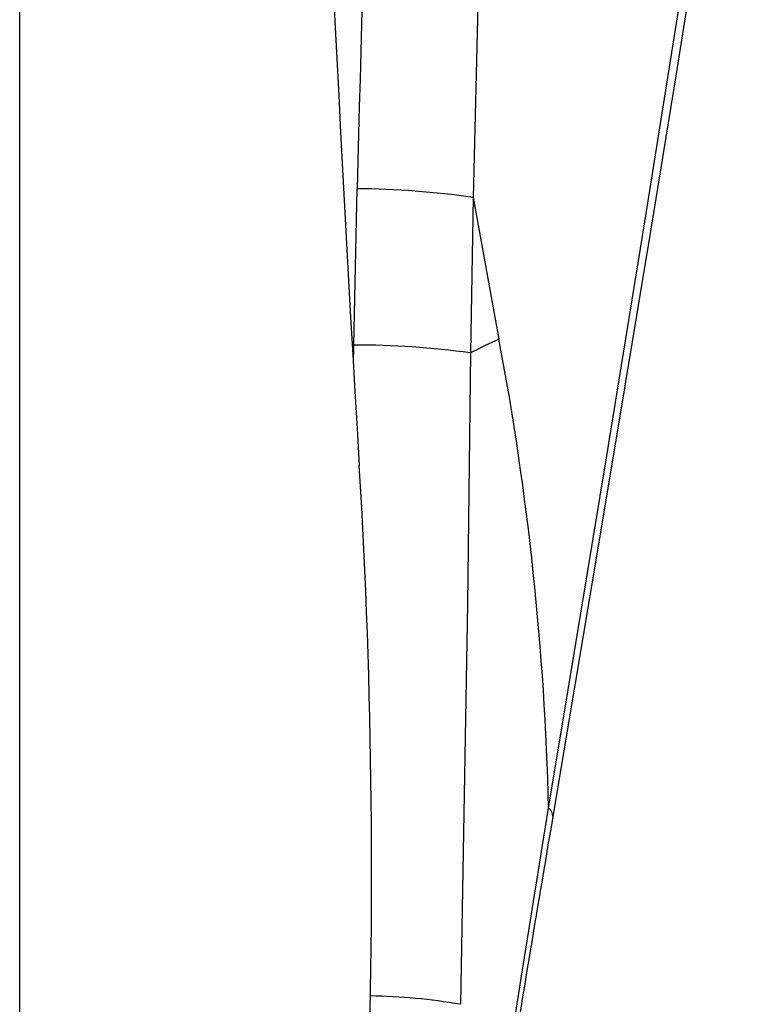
# Model space of a CAD drawing. Header units: millimetres. Extents: x 4906.17 to 4907.31, y 4759.5 to 4761.8.
# Tile 9 of 39: x 4906.44 to 4906.53, y 4760.31 to 4760.43. Entities that reach past the tile are written whole.
import ezdxf

# ---------------------------------------------------------------- set-up
doc = ezdxf.new("R2010")
doc.units = ezdxf.units.MM
doc.layers.add('SANINDUSA', color=3, linetype='Continuous')

msp = doc.modelspace()

# ---------------------------------------------------------------- linework, layer by layer
at = {"layer": 'SANINDUSA'}
for p, q in [((4906.438822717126, 4760.249364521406), (4906.438822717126, 4760.669430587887)), ((4906.47871241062, 4760.38854537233), (4906.479112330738, 4760.407196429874)), ((4906.492948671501, 4760.406150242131), (4906.492627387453, 4760.387597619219)), ((4906.492948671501, 4760.406150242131), (4906.496033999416, 4760.389238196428)), ((4906.478679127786, 4760.386322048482), (4906.47871241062, 4760.38854537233))]:
    msp.add_line(p, q, dxfattribs=at)
at = {"layer": 'SANINDUSA', "flags": 128}
for points in [[(4906.501957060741, 4760.333255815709), (4906.504246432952, 4760.347129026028), (4906.508854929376, 4760.375078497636), (4906.513446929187, 4760.403263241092), (4906.517969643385, 4760.431734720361), (4906.522353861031, 4760.460434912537), (4906.526537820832, 4760.489343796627), (4906.530459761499, 4760.51844135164), (4906.534470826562, 4760.551258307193), (4906.538004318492, 4760.584285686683)], [(4906.502467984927, 4760.332018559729), (4906.505139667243, 4760.347952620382), (4906.508161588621, 4760.365980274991), (4906.511188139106, 4760.384133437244), (4906.514198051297, 4760.402378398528), (4906.517170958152, 4760.420685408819), (4906.520087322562, 4760.439027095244), (4906.522928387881, 4760.457377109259), (4906.525676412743, 4760.475710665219), (4906.528314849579, 4760.494004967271), (4906.530828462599, 4760.512239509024), (4906.533203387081, 4760.530396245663), (4906.535427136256, 4760.548459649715), (4906.53748856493, 4760.566416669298), (4906.539301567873, 4760.583536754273)], [(4906.492627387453, 4760.387597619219), (4906.492283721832, 4760.357653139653), (4906.491428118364, 4760.309837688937)], [(4906.496575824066, 4760.299465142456), (4906.498739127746, 4760.313202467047), (4906.501957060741, 4760.333255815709)]]:
    msp.add_lwpolyline(points, dxfattribs=at)
at = {"layer": 'SANINDUSA'}
for centre, radius, start, end in [((4911.163140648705, 4760.657115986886), 4.692317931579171, 180, 183.4571104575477), ((4906.47851103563, 4760.307224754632), 0.09997348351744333, 81.69661549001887, 89.65538983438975), ((4906.532546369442, 4760.30906414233), 0.08809672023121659, 114.4851741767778, 116.9444717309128), ((4906.156505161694, 4760.325010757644), 0.3455502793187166, 1.367244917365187, 10.71186093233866), ((4906.479035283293, 4760.290661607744), 0.09788429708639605, 82.01817985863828, 90.18899124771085), ((4905.67084364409, 4760.325319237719), 0.8099920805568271, 352.1184604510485, 3.457110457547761), ((4906.501100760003, 4760.332155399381), 0.001394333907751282, 354.075287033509, 52.11134877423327), ((4909.428728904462, 4759.831356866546), 2.968823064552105, 170.2911496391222, 170.9506561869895), ((4906.479733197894, 4760.242190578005), 0.06865058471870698, 80.19158212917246, 89.18790692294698)]:
    msp.add_arc(centre, radius, start, end, dxfattribs=at)
for centre, major_axis, ratio, start_param, end_param in [((4906.839084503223, 4758.446572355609), (-0.006733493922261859, 5.477993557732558), 0.0699053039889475, 1.163684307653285, 1.204682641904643), ((4906.838822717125, 4758.445526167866), (-0.006467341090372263, 5.477993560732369), 0.06716750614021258, 1.163690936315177, 1.204689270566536)]:
    msp.add_ellipse(centre, major_axis=major_axis, ratio=ratio, start_param=start_param, end_param=end_param, dxfattribs=at)

doc.saveas('drawing.dxf')
